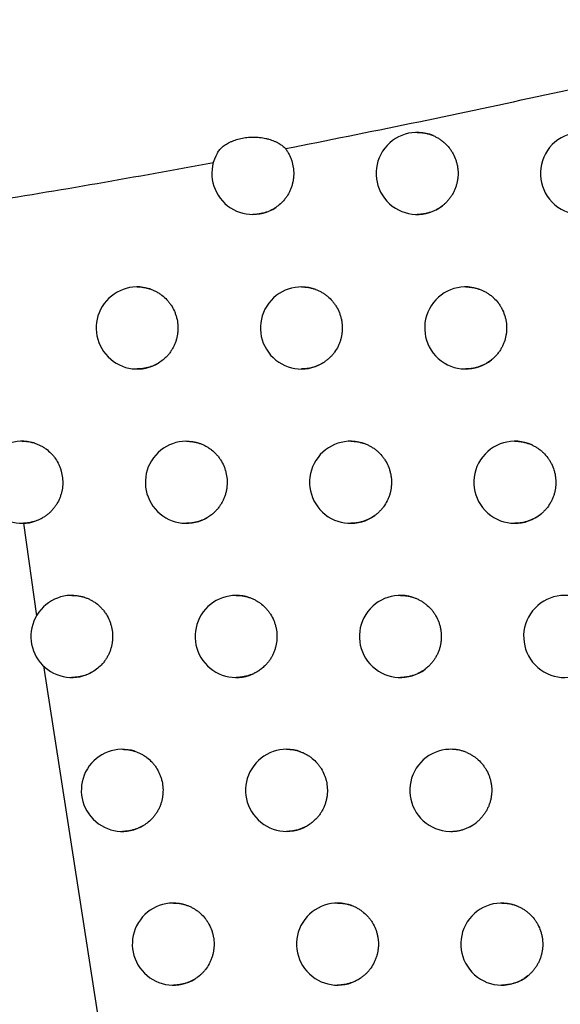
# Model space of a CAD drawing. Header units: millimetres. Extents: x -0.387 to 0.594, y -0.166 to 0.447.
# Tile 54 of 109: x 0.18998 to 0.19657, y 0.07607 to 0.08807. Entities that reach past the tile are written whole.
import ezdxf

# ---------------------------------------------------------------- set-up
doc = ezdxf.new("R2010")
doc.units = ezdxf.units.MM
doc.layers.add('FORMAT', color=7, linetype='Continuous')

msp = doc.modelspace()

# ---------------------------------------------------------------- linework, layer by layer
at = {"layer": 'FORMAT', "color": 7, "linetype": 'Continuous', "lineweight": 25}
for p, q in [((0.190031, 0.081933), (0.190188, 0.080805)), ((0.190274, 0.080194), (0.191595, 0.071673))]:
    msp.add_line(p, q, dxfattribs=at)
at = {"layer": 'FORMAT', "color": 7, "linetype": 'Continuous', "lineweight": 25, "flags": 128}
msp.add_lwpolyline([(0.193234, 0.079179), (0.193275, 0.079177), (0.193318, 0.079172), (0.19336, 0.079163), (0.193403, 0.07915), (0.193403, 0.079149), (0.193403, 0.079149)], dxfattribs=at)
at = {"layer": 'FORMAT', "color": 7, "linetype": 'Continuous', "lineweight": 25}
for centre, radius, start, end in [((0.194824, 0.086195), 0.0005000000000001, 66.973625, 307.847066), ((0.196824, 0.086195), 0.0005, 62.537885, 313.236048), ((0.192824, 0.086195), 0.0005, 150.099653, 303.716534), ((0.191415, 0.084312), 0.0005, 71.858146, 301.276838), ((0.193415, 0.084312), 0.0005000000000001, 69.460067, 304.725402), ((0.195415, 0.084312), 0.0005000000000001, 66.159161, 309.027576), ((0.190014, 0.082432), 0.0005, 73.218118, 299.230371), ((0.192014, 0.082432), 0.0005, 71.332902, 302.193396), ((0.194014, 0.082432), 0.0005, 68.795772, 305.768451), ((0.196014, 0.082432), 0.0004999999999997, 65.294101, 310.254948), ((0.19062, 0.080554), 0.0005000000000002, 72.771325, 300.07746), ((0.19262, 0.080554), 0.0005, 70.777826, 303.137973), ((0.19462, 0.080554), 0.0004999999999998, 68.092464, 306.847713), ((0.19662, 0.080554), 0.0004999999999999, 64.374547, 311.532695), ((0.191234, 0.078679), 0.0005, 72.299466, 300.948311), ((0.193234, 0.078679), 0.0005, 70.191198, 304.111997), ((0.195234, 0.078679), 0.0005, 67.347558, 307.965438), ((0.191855, 0.076806), 0.0005, 71.801213, 301.843985), ((0.193855, 0.076806), 0.0005, 69.571155, 305.117036), ((0.195855, 0.076806), 0.0005, 66.558205, 309.124139)]:
    msp.add_arc(centre, radius, start, end, dxfattribs=at)
for points, knots in [([(0.2131564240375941, 0.067949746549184), (0.2122123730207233, 0.0711026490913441), (0.2103032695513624, 0.0774785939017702), (0.2076708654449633, 0.0871488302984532), (0.2052006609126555, 0.0969424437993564), (0.2029306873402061, 0.1067916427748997), (0.2008588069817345, 0.1166829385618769), (0.1989864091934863, 0.1266097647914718), (0.1973131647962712, 0.1365706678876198), (0.1958400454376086, 0.1465700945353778), (0.1942829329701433, 0.1588667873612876), (0.1928230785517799, 0.1734813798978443), (0.1917175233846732, 0.1904400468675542), (0.1911460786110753, 0.2074602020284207), (0.191254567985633, 0.2188258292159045), (0.1913088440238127, 0.2245119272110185)], [0, 0, 0, 0, 0.0622011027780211, 0.1257859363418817, 0.1893965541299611, 0.2530847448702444, 0.3167987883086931, 0.3803835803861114, 0.4439938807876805, 0.5076814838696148, 0.5713950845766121, 0.6782397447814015, 0.7852056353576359, 0.892540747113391, 0.9999999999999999, 0.9999999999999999, 0.9999999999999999, 0.9999999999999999]), ([(0.1953760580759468, 0.2224772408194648), (0.1953392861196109, 0.2192291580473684), (0.1952644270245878, 0.2126168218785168), (0.1954034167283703, 0.2026384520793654), (0.1957349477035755, 0.192543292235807), (0.1962762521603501, 0.1824499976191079), (0.1970219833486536, 0.1723712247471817), (0.197972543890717, 0.162313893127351), (0.1991271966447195, 0.1522793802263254), (0.2004868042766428, 0.1422634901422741), (0.2023550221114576, 0.1303335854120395), (0.2048900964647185, 0.1165178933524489), (0.2082999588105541, 0.1008548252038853), (0.2121855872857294, 0.085271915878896), (0.2152034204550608, 0.0749877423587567), (0.2167131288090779, 0.0698429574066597)], [0, 0, 0, 0, 0.0629734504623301, 0.1281992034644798, 0.1934519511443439, 0.2587859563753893, 0.3241471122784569, 0.3893728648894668, 0.4546256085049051, 0.5199596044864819, 0.5853207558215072, 0.6887198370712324, 0.7922265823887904, 0.8960587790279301, 1, 1, 1, 1]), ([(0.1932198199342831, 0.0864969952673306), (0.1937297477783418, 0.0865984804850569), (0.1947498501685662, 0.0868015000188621), (0.1962843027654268, 0.0871290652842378), (0.1978221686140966, 0.0874691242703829), (0.1988504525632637, 0.0877043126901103), (0.1993647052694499, 0.0878219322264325)], [0, 0, 0, 0, 0.2497114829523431, 0.4995437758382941, 0.7497179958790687, 1, 1, 1, 1]), ([(0.1923904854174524, 0.0864442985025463), (0.1923997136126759, 0.0864582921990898), (0.1924136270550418, 0.0864793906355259), (0.1924399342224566, 0.0865058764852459), (0.1924694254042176, 0.086531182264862), (0.1925040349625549, 0.0865543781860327), (0.1925427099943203, 0.0865748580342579), (0.1925841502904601, 0.086593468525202), (0.1926291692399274, 0.0866089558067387), (0.1926766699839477, 0.0866208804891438), (0.1927135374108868, 0.0866279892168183), (0.1927512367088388, 0.0866331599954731), (0.1927894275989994, 0.0866363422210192), (0.1928282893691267, 0.086637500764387), (0.1928670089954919, 0.0866365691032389), (0.1929053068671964, 0.0866335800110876), (0.1929430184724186, 0.0866285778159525), (0.1929803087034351, 0.0866214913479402), (0.1930163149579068, 0.0866124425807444), (0.1930506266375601, 0.0866016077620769), (0.1930831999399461, 0.0865890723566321), (0.1931142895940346, 0.0865747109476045), (0.1931493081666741, 0.0865553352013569), (0.1931865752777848, 0.0865299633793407), (0.1932086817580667, 0.0865080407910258), (0.1932198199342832, 0.0864969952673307)], [0, 0, 0, 0, 0.0711580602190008, 0.1072857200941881, 0.1439460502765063, 0.2150869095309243, 0.2511870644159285, 0.2878006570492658, 0.3597024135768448, 0.3961835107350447, 0.4331794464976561, 0.4694385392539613, 0.5062080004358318, 0.5432362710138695, 0.5807962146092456, 0.6173087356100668, 0.6540751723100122, 0.6916451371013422, 0.7294941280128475, 0.7658941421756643, 0.8025509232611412, 0.8400238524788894, 0.8777816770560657, 0.9384212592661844, 1, 1, 1, 1]), ([(0.1948239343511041, 0.0866950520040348), (0.1948380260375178, 0.0866947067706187), (0.1948663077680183, 0.0866940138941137), (0.194908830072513, 0.0866883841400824), (0.1949512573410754, 0.0866792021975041), (0.1949883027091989, 0.0866678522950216), (0.1950107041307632, 0.0866587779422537), (0.1950195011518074, 0.0866552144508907)], [0, 0, 0, 0, 0.2108214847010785, 0.423114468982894, 0.6400735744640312, 0.8586571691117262, 1, 1, 1, 1]), ([(0.1950195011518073, 0.0866552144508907), (0.1950318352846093, 0.086649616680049), (0.1950565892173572, 0.0866383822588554), (0.1950921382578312, 0.0866174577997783), (0.1951263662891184, 0.086593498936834), (0.1951689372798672, 0.0865578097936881), (0.1952068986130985, 0.0865168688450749), (0.195239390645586, 0.0864716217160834), (0.1952680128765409, 0.0864237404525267), (0.1952905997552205, 0.0863723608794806), (0.1953066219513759, 0.0863187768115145), (0.1953152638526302, 0.086277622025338), (0.1953204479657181, 0.0862360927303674), (0.1953222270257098, 0.0861943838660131), (0.1953205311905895, 0.0861521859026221), (0.1953153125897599, 0.086110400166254), (0.1953067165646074, 0.0860695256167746), (0.1952948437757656, 0.0860296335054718), (0.195279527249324, 0.0859904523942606), (0.195261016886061, 0.0859528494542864), (0.1952396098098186, 0.0859172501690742), (0.1952154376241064, 0.0858836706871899), (0.195188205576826, 0.0858519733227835), (0.195159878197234, 0.0858239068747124), (0.1951398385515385, 0.0858076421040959), (0.1951307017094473, 0.0858002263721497)], [0, 0, 0, 0, 0.0395182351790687, 0.0793109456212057, 0.1199692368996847, 0.1609265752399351, 0.240457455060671, 0.2808256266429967, 0.3217820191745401, 0.4013302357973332, 0.4417071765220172, 0.4826724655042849, 0.5222082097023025, 0.5620184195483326, 0.6026942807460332, 0.6436692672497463, 0.683207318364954, 0.7230199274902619, 0.763698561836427, 0.8046764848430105, 0.8442093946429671, 0.8840168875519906, 0.9246905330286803, 0.9656635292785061, 1, 1, 1, 1]), ([(0.1932198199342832, 0.0864969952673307), (0.1932277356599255, 0.0864858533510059), (0.1932436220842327, 0.0864634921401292), (0.1932640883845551, 0.0864272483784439), (0.1932819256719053, 0.086389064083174), (0.1933012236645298, 0.0863364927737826), (0.1933139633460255, 0.0862817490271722), (0.1933198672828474, 0.0862260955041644), (0.1933208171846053, 0.0861840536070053), (0.1933183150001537, 0.0861423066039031), (0.1933124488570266, 0.0861010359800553), (0.1933030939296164, 0.086059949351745), (0.1932903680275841, 0.0860199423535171), (0.1932744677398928, 0.0859813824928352), (0.1932555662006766, 0.0859445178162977), (0.1932334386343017, 0.0859089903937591), (0.1932022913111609, 0.0858674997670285), (0.1931596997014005, 0.0858217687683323), (0.1931209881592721, 0.0857934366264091), (0.1931014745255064, 0.0857791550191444)], [0, 0, 0, 0, 0.0504022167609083, 0.1011544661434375, 0.1530105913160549, 0.2052481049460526, 0.3066832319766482, 0.3581696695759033, 0.4104065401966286, 0.4608138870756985, 0.5115712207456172, 0.56343245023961, 0.6156751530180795, 0.6660806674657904, 0.7172056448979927, 0.768696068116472, 0.8209375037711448, 0.9097385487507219, 1, 1, 1, 1]), ([(0.189517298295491, 0.0858390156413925), (0.1899873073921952, 0.0859153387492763), (0.1909275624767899, 0.0860680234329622), (0.191870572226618, 0.0862419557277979), (0.1923421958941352, 0.0863289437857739)], [0, 0, 0, 0, 0.4998740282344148, 1, 1, 1, 1]), ([(0.1873096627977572, 0.0860241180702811), (0.1874233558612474, 0.0851984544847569), (0.1879918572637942, 0.0810698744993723), (0.1894526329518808, 0.0716757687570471), (0.1915467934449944, 0.0605223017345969), (0.1935492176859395, 0.0513926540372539), (0.1947684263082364, 0.0461877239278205), (0.1954107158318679, 0.0435928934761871), (0.1957318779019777, 0.0422954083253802)], [0, 0, 0, 0, 0.0561086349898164, 0.2805609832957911, 0.6399562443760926, 0.8199378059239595, 0.9099640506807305, 1, 1, 1, 1]), ([(0.1931014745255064, 0.0857791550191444), (0.1930998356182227, 0.0857780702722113), (0.1930866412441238, 0.0857693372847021), (0.1930610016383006, 0.0857541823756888), (0.1930232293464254, 0.0857358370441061), (0.1929836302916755, 0.085720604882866), (0.1929427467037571, 0.0857087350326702), (0.1929010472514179, 0.0857004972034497), (0.1928614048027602, 0.085695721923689), (0.1928355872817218, 0.0856954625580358), (0.1928239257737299, 0.0856953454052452)], [0, 0, 0, 0, 0.0199673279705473, 0.1607512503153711, 0.3024832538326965, 0.4471798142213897, 0.5928909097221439, 0.7364279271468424, 0.8809472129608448, 1, 1, 1, 1]), ([(0.1951307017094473, 0.0858002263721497), (0.1951189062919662, 0.0857915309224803), (0.1950959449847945, 0.0857746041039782), (0.195059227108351, 0.0857532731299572), (0.195021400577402, 0.0857350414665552), (0.19498171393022, 0.0857199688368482), (0.1949408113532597, 0.0857082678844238), (0.1948991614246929, 0.0857002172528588), (0.194860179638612, 0.0856956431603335), (0.1948349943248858, 0.085695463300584), (0.1948239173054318, 0.0856953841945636)], [0, 0, 0, 0, 0.132600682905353, 0.2581243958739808, 0.3844989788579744, 0.5135392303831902, 0.6434937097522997, 0.7709356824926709, 0.8992527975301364, 1, 1, 1, 1]), ([(0.1914153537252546, 0.0848123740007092), (0.1914275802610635, 0.0848121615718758), (0.1914530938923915, 0.084811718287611), (0.1914919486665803, 0.0848070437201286), (0.191531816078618, 0.0847994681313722), (0.1915579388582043, 0.0847915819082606), (0.1915710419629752, 0.0847876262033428)], [0, 0, 0, 0, 0.2321142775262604, 0.4843627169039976, 0.7413579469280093, 0.9999999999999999, 0.9999999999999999, 0.9999999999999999, 0.9999999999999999]), ([(0.1934153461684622, 0.0848124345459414), (0.1934291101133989, 0.0848121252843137), (0.1934571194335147, 0.084811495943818), (0.1934994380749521, 0.0848059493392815), (0.1935420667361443, 0.0847968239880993), (0.1935724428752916, 0.0847874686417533), (0.1935885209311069, 0.0847815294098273), (0.1935907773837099, 0.0847806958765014)], [0, 0, 0, 0, 0.2308190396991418, 0.469711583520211, 0.7138607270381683, 0.9598421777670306, 0.9999999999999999, 0.9999999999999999, 0.9999999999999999, 0.9999999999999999]), ([(0.1954153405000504, 0.0848124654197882), (0.1954154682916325, 0.0848124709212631), (0.1954296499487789, 0.0848130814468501), (0.1954580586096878, 0.0848109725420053), (0.1955005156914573, 0.0848058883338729), (0.1955428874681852, 0.0847965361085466), (0.195582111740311, 0.0847845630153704), (0.1956065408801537, 0.0847743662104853), (0.1956174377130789, 0.0847698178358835)], [0, 0, 0, 0, 0.0018493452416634, 0.2052308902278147, 0.4100319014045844, 0.6193329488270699, 0.8302001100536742, 1, 1, 1, 1]), ([(0.1915710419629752, 0.0847876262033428), (0.1915836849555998, 0.0847831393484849), (0.1916090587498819, 0.0847741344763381), (0.1916459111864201, 0.0847564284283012), (0.1916817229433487, 0.0847355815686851), (0.1917267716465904, 0.0847037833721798), (0.1917677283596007, 0.0846663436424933), (0.1918036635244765, 0.0846241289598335), (0.1918360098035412, 0.0845789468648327), (0.1918627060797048, 0.0845297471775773), (0.1918831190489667, 0.0844777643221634), (0.1918991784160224, 0.084424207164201), (0.1919085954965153, 0.0843687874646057), (0.1919111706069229, 0.0843128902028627), (0.1919096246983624, 0.0842708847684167), (0.1919046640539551, 0.0842293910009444), (0.1918963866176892, 0.0841885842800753), (0.1918846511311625, 0.0841481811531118), (0.1918696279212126, 0.0841090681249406), (0.1918515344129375, 0.0840715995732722), (0.1918305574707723, 0.0840360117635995), (0.1918064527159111, 0.0840019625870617), (0.1917739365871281, 0.0839636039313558), (0.1917311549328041, 0.08392252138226), (0.1916937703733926, 0.0838976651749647), (0.1916749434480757, 0.083885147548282)], [0, 0, 0, 0, 0.0360019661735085, 0.0722539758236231, 0.1092945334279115, 0.1466075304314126, 0.2190618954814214, 0.2558381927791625, 0.2931503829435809, 0.3656198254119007, 0.4024037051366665, 0.4397235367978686, 0.512211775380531, 0.5490053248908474, 0.5863351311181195, 0.6223583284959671, 0.6586316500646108, 0.6956938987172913, 0.7330287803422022, 0.7690498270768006, 0.8055850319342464, 0.8423814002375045, 0.8797144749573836, 0.9394240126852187, 1, 1, 1, 1]), ([(0.1935907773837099, 0.0847806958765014), (0.1936032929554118, 0.0847756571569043), (0.1936284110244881, 0.0847655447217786), (0.1936646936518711, 0.0847462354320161), (0.1936997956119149, 0.0847238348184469), (0.1937437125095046, 0.0846900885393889), (0.1937832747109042, 0.0846508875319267), (0.1938175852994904, 0.0846071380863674), (0.1938481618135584, 0.0845605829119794), (0.1938728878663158, 0.0845102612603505), (0.1938911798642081, 0.0844574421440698), (0.1939015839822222, 0.0844167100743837), (0.1939085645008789, 0.0843754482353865), (0.1939121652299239, 0.0843338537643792), (0.1939123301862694, 0.0842916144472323), (0.193908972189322, 0.0842496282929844), (0.1939022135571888, 0.0842084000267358), (0.1938921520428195, 0.0841680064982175), (0.1938786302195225, 0.0841281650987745), (0.1938563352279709, 0.0840770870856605), (0.1938278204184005, 0.0840292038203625), (0.1937938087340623, 0.0839855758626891), (0.1937652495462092, 0.0839548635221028), (0.1937341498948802, 0.083926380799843), (0.1937115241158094, 0.0839098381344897), (0.1937001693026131, 0.0839015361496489)], [0, 0, 0, 0, 0.037719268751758, 0.07570051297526, 0.1145079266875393, 0.1536007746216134, 0.2295112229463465, 0.2680417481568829, 0.3071337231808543, 0.3830603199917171, 0.4215989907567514, 0.4606992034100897, 0.4984355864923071, 0.536433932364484, 0.5752584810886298, 0.6143685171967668, 0.6521082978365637, 0.690110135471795, 0.7289385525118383, 0.7680526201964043, 0.8439975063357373, 0.8825459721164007, 0.9216567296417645, 0.9606832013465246, 1, 1, 1, 1]), ([(0.1956174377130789, 0.0847698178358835), (0.1956297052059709, 0.0847640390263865), (0.1956543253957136, 0.0847524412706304), (0.1956896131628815, 0.0847309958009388), (0.195723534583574, 0.0847065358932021), (0.1957656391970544, 0.0846702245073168), (0.1958030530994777, 0.0846287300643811), (0.1958349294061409, 0.084583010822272), (0.1958628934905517, 0.0845347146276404), (0.1958847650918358, 0.0844830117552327), (0.1959000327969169, 0.0844291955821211), (0.1959107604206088, 0.0843742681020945), (0.1959146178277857, 0.0843181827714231), (0.1959115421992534, 0.0842623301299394), (0.1959038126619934, 0.084206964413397), (0.1958892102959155, 0.0841528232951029), (0.19586813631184, 0.084101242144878), (0.195848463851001, 0.0840627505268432), (0.1958248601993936, 0.0840251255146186), (0.1957970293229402, 0.0839887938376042), (0.1957657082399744, 0.083954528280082), (0.1957420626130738, 0.0839342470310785), (0.1957301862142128, 0.0839240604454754)], [0, 0, 0, 0, 0.0402059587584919, 0.0806911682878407, 0.1220570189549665, 0.1637271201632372, 0.2446420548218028, 0.2857127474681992, 0.3273819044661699, 0.408314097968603, 0.4493935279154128, 0.4910715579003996, 0.5720211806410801, 0.6131096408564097, 0.6547970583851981, 0.7357506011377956, 0.7768412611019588, 0.8185311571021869, 0.8629110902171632, 0.9076673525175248, 0.953624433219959, 1, 1, 1, 1]), ([(0.1916749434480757, 0.083885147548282), (0.1916641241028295, 0.083878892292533), (0.1916424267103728, 0.083866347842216), (0.1916080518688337, 0.0838506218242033), (0.1915723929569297, 0.0838372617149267), (0.1915342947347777, 0.0838262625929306), (0.1914940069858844, 0.0838181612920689), (0.1914538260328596, 0.0838132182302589), (0.1914274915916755, 0.0838128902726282), (0.1914153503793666, 0.0838127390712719)], [0, 0, 0, 0, 0.1368603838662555, 0.2744633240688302, 0.4143658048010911, 0.5550497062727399, 0.7101882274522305, 0.866385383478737, 1, 1, 1, 1]), ([(0.193700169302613, 0.0839015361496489), (0.1936959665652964, 0.0838986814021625), (0.1936802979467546, 0.083888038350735), (0.1936519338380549, 0.0838713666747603), (0.1936141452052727, 0.083853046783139), (0.1935745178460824, 0.0838378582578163), (0.1935336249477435, 0.0838260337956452), (0.1934919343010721, 0.0838178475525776), (0.193452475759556, 0.0838131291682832), (0.1934268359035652, 0.0838128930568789), (0.1934153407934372, 0.083812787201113)], [0, 0, 0, 0, 0.0501202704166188, 0.1868580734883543, 0.3245183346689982, 0.4650645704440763, 0.6065990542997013, 0.7458513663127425, 0.886057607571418, 1, 1, 1, 1]), ([(0.1957301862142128, 0.0839240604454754), (0.1957230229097, 0.0839184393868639), (0.1957086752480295, 0.0839071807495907), (0.1956821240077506, 0.0838891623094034), (0.1956502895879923, 0.0838704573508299), (0.1956124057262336, 0.0838523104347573), (0.1955727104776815, 0.083837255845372), (0.1955317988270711, 0.0838255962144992), (0.195490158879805, 0.0838175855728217), (0.1954513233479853, 0.0838130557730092), (0.1954262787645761, 0.0838128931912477), (0.1954153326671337, 0.0838128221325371)], [0, 0, 0, 0, 0.0799159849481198, 0.1600668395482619, 0.2818169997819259, 0.4043936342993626, 0.5295606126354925, 0.6556164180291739, 0.779112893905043, 0.9034580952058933, 1, 1, 1, 1]), ([(0.1900142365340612, 0.0829306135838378), (0.1900238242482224, 0.0829310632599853), (0.190062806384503, 0.0829328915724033), (0.1901114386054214, 0.0829240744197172), (0.1901492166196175, 0.0829135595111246), (0.190158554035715, 0.0829109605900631)], [0, 0, 0, 0, 0.1971454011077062, 0.801562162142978, 1, 1, 1, 1]), ([(0.190158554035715, 0.0829109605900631), (0.1901712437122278, 0.0829067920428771), (0.1901967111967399, 0.0828984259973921), (0.190233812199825, 0.0828816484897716), (0.1902699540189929, 0.0828617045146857), (0.190315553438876, 0.0828310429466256), (0.1903572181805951, 0.0827946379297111), (0.190394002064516, 0.0827533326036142), (0.1904272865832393, 0.0827089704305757), (0.1904550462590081, 0.0826604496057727), (0.1904766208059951, 0.0826089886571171), (0.1904939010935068, 0.082555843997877), (0.1905046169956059, 0.0825006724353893), (0.1905085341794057, 0.0824448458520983), (0.1905078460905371, 0.0823889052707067), (0.1905002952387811, 0.0823333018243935), (0.1904861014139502, 0.0822794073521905), (0.1904675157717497, 0.0822269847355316), (0.1904425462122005, 0.0821772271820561), (0.190411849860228, 0.0821313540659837), (0.1903859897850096, 0.0820990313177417), (0.1903576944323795, 0.0820692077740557), (0.1903270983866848, 0.0820420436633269), (0.1902940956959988, 0.0820171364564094), (0.190270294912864, 0.082003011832), (0.190258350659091, 0.0819959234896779)], [0, 0, 0, 0, 0.0350681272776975, 0.0703798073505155, 0.1064595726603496, 0.142804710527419, 0.2133797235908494, 0.2492021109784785, 0.2855465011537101, 0.3561355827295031, 0.3919650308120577, 0.4283165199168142, 0.4989241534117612, 0.5347631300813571, 0.5711244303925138, 0.6417421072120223, 0.6775863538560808, 0.7139532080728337, 0.7845684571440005, 0.8204116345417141, 0.8567775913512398, 0.8919448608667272, 0.92735761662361, 0.9635449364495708, 1, 1, 1, 1]), ([(0.1920141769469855, 0.0829321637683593), (0.1920269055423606, 0.0829319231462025), (0.1920532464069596, 0.0829314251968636), (0.192093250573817, 0.0829264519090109), (0.192134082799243, 0.0829184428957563), (0.1921608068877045, 0.0829101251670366), (0.1921742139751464, 0.0829059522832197)], [0, 0, 0, 0, 0.2348458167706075, 0.4859956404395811, 0.7421314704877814, 1, 1, 1, 1]), ([(0.1921742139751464, 0.0829059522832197), (0.1921868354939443, 0.0829013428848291), (0.1922121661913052, 0.0828920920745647), (0.1922489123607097, 0.08287402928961), (0.192284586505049, 0.082852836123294), (0.1923294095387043, 0.082820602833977), (0.192370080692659, 0.0827827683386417), (0.19240567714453, 0.0827402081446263), (0.1924376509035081, 0.0826947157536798), (0.1924639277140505, 0.0826452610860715), (0.1924838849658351, 0.082593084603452), (0.1924994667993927, 0.0825393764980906), (0.192508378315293, 0.0824838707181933), (0.1925104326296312, 0.0824279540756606), (0.1925084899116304, 0.0823859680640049), (0.1925031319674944, 0.0823445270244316), (0.1924944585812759, 0.0823038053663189), (0.1924823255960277, 0.0822635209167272), (0.192466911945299, 0.0822245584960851), (0.1924484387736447, 0.0821872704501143), (0.1924270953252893, 0.0821518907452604), (0.1924026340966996, 0.0821180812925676), (0.1923710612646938, 0.0820816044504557), (0.1923311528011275, 0.0820436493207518), (0.192297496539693, 0.0820206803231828), (0.192280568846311, 0.0820091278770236)], [0, 0, 0, 0, 0.0364115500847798, 0.0730759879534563, 0.1105379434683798, 0.1482754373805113, 0.2215540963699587, 0.2587487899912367, 0.2964854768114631, 0.3697791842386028, 0.4069814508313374, 0.4447257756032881, 0.5180378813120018, 0.5552496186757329, 0.5930037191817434, 0.6294359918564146, 0.6661212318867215, 0.7036043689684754, 0.7413632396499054, 0.777793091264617, 0.8147429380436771, 0.8519569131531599, 0.8897136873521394, 0.9445305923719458, 1, 1, 1, 1]), ([(0.194014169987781, 0.0829322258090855), (0.1940280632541, 0.0829319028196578), (0.1940561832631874, 0.0829312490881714), (0.1940985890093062, 0.08292566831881), (0.1941411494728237, 0.0829165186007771), (0.1941732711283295, 0.0829066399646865), (0.194191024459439, 0.0828999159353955), (0.1941950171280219, 0.0828984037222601)], [0, 0, 0, 0, 0.2256909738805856, 0.4567991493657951, 0.6929912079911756, 0.9309546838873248, 1, 1, 1, 1]), ([(0.1941950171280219, 0.0828984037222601), (0.1942074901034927, 0.0828932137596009), (0.1942325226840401, 0.0828827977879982), (0.1942686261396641, 0.0828630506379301), (0.1943035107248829, 0.0828402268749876), (0.1943470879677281, 0.0828059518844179), (0.1943862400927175, 0.0827662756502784), (0.1944200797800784, 0.082722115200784), (0.1944501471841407, 0.0826751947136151), (0.1944743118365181, 0.082624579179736), (0.1944920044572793, 0.0825715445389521), (0.1945019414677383, 0.082530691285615), (0.1945084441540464, 0.0824893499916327), (0.1945115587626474, 0.0824477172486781), (0.1945112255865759, 0.0824054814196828), (0.1945073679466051, 0.0823635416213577), (0.1945001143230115, 0.0823224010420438), (0.1944895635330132, 0.0822821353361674), (0.1944755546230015, 0.082242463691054), (0.1944526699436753, 0.0821917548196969), (0.1944235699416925, 0.0821442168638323), (0.1943890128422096, 0.0821009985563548), (0.1943616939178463, 0.0820723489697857), (0.194334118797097, 0.0820473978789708), (0.1943156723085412, 0.0820335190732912), (0.1943064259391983, 0.0820265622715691)], [0, 0, 0, 0, 0.0382507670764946, 0.0767672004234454, 0.1161214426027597, 0.1557651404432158, 0.2327452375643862, 0.2718186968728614, 0.311461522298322, 0.3884577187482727, 0.4275393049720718, 0.4671903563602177, 0.5054579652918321, 0.5439912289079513, 0.5833623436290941, 0.6230229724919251, 0.6612936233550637, 0.6998300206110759, 0.7392046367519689, 0.7788689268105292, 0.8556018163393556, 0.894972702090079, 0.9346333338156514, 0.9672347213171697, 1, 1, 1, 1]), ([(0.1960141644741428, 0.0829322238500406), (0.1960144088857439, 0.0829322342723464), (0.1960286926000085, 0.082932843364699), (0.1960571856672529, 0.0829307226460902), (0.1960995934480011, 0.0829256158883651), (0.1961419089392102, 0.0829162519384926), (0.1961834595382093, 0.0829035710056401), (0.1962100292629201, 0.0828921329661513), (0.1962231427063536, 0.0828864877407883)], [0, 0, 0, 0, 0.0034131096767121, 0.1994663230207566, 0.3968877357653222, 0.5986456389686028, 0.8019122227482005, 1, 1, 1, 1]), ([(0.1962231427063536, 0.0828864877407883), (0.1962353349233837, 0.0828805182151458), (0.1962598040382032, 0.0828685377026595), (0.1962948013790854, 0.0828465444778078), (0.1963283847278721, 0.0828215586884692), (0.1963699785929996, 0.0827845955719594), (0.1964067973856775, 0.0827425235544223), (0.1964380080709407, 0.0826963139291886), (0.1964652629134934, 0.0826475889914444), (0.1964863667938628, 0.0825955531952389), (0.1965008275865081, 0.0825415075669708), (0.1965107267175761, 0.0824864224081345), (0.1965137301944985, 0.0824302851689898), (0.1965097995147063, 0.0823744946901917), (0.196503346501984, 0.0823329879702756), (0.1964935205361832, 0.0822923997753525), (0.196480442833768, 0.0822528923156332), (0.1964639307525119, 0.0822142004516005), (0.1964378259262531, 0.0821650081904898), (0.1964056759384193, 0.0821195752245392), (0.1963685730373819, 0.0820785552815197), (0.1963477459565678, 0.0820600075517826), (0.1963372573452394, 0.0820506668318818)], [0, 0, 0, 0, 0.0409452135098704, 0.082174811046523, 0.1243012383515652, 0.1667375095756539, 0.2491402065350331, 0.2909660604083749, 0.3334013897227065, 0.4158212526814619, 0.4576558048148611, 0.5000999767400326, 0.5825366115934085, 0.6243798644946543, 0.6668330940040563, 0.7077964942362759, 0.7490443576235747, 0.7911894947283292, 0.8336447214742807, 0.9158980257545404, 0.9576458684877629, 1, 1, 1, 1]), ([(0.1963372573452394, 0.0820506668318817), (0.1963287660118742, 0.0820437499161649), (0.1963117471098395, 0.0820298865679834), (0.1962822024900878, 0.0820096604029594), (0.1962487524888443, 0.0819900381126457), (0.1962108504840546, 0.0819719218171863), (0.196171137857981, 0.0819568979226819), (0.1961302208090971, 0.0819452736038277), (0.1960885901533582, 0.0819373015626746), (0.1960498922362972, 0.0819328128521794), (0.1960249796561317, 0.0819326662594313), (0.1960141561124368, 0.081932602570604)], [0, 0, 0, 0, 0.0931878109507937, 0.186773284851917, 0.3048351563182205, 0.4236995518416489, 0.5450802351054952, 0.667324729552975, 0.7869754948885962, 0.9074491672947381, 1, 1, 1, 1]), ([(0.190258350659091, 0.0819959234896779), (0.1902368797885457, 0.0819850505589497), (0.190193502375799, 0.0819630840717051), (0.1901319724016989, 0.081945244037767), (0.1900775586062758, 0.0819353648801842), (0.1900467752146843, 0.0819334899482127), (0.1900313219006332, 0.081932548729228)], [0, 0, 0, 0, 0.3022297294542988, 0.6105920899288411, 0.8045165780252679, 1, 1, 1, 1]), ([(0.192280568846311, 0.0820091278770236), (0.192269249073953, 0.0820023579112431), (0.1922465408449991, 0.0819887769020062), (0.1922103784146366, 0.0819718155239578), (0.1921727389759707, 0.0819574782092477), (0.1921332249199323, 0.0819460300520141), (0.1920922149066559, 0.0819378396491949), (0.1920522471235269, 0.0819329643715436), (0.1920261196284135, 0.0819326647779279), (0.1920141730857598, 0.0819325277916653)], [0, 0, 0, 0, 0.1403271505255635, 0.2815057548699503, 0.4253332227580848, 0.5700637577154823, 0.720653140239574, 0.8722713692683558, 1, 1, 1, 1]), ([(0.1943064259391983, 0.0820265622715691), (0.1942996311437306, 0.0820218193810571), (0.1942814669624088, 0.0820091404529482), (0.1942503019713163, 0.0819909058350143), (0.1942124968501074, 0.0819726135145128), (0.1941728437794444, 0.0819574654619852), (0.1941319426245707, 0.0819456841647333), (0.1940902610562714, 0.0819375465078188), (0.1940509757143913, 0.0819328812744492), (0.1940255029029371, 0.0819326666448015), (0.1940141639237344, 0.0819325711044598)], [0, 0, 0, 0, 0.0793600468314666, 0.2121491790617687, 0.3458356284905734, 0.482330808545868, 0.6197883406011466, 0.7548730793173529, 0.8908840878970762, 1, 1, 1, 1]), ([(0.190620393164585, 0.0810541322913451), (0.1906445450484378, 0.0810533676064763), (0.1906946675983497, 0.081051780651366), (0.1907433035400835, 0.0810387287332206), (0.190768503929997, 0.081031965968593)], [0, 0, 0, 0, 0.4818566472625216, 1, 1, 1, 1]), ([(0.190768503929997, 0.081031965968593), (0.1907811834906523, 0.0810276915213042), (0.1908066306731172, 0.081019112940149), (0.190843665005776, 0.0810020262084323), (0.1908797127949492, 0.0809817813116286), (0.1909251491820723, 0.0809507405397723), (0.1909665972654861, 0.0809139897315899), (0.1910031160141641, 0.0808723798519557), (0.191036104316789, 0.0808277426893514), (0.1910635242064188, 0.0807789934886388), (0.191084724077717, 0.0807273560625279), (0.1911016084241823, 0.0806740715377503), (0.1911118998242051, 0.0806188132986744), (0.1911153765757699, 0.0805629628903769), (0.1911145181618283, 0.0805209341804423), (0.191110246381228, 0.0804793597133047), (0.1911026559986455, 0.0804384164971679), (0.1910916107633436, 0.0803978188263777), (0.1910772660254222, 0.0803584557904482), (0.1910598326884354, 0.0803206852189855), (0.1910394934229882, 0.0802847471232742), (0.1910160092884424, 0.0802502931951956), (0.1909822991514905, 0.0802090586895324), (0.1909354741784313, 0.0801632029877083), (0.1908926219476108, 0.0801356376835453), (0.1908709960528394, 0.0801217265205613)], [0, 0, 0, 0, 0.0354176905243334, 0.0710813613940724, 0.107520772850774, 0.1442282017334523, 0.215506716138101, 0.2516861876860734, 0.2883928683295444, 0.3596854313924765, 0.3958719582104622, 0.4325857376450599, 0.5038965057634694, 0.5400923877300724, 0.5768158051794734, 0.6122541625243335, 0.6479385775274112, 0.6843990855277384, 0.7211277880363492, 0.7565646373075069, 0.7925072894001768, 0.8287068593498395, 0.8654344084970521, 0.9320898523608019, 1, 1, 1, 1]), ([(0.1926203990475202, 0.0810543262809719), (0.1926336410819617, 0.0810540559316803), (0.1926608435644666, 0.0810535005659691), (0.192702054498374, 0.0810482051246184), (0.1927439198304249, 0.0810397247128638), (0.1927712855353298, 0.0810309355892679), (0.192785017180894, 0.0810265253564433)], [0, 0, 0, 0, 0.2372637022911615, 0.4873995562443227, 0.7427858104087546, 1, 1, 1, 1]), ([(0.192785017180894, 0.0810265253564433), (0.1927976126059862, 0.0810217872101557), (0.1928228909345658, 0.0810122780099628), (0.1928595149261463, 0.080993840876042), (0.1928950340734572, 0.0809722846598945), (0.1929396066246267, 0.080939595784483), (0.1929799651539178, 0.0809013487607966), (0.1930151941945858, 0.080858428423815), (0.1930467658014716, 0.0808126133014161), (0.1930725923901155, 0.0807628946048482), (0.193092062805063, 0.0807105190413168), (0.1931071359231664, 0.0806566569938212), (0.1931155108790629, 0.080601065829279), (0.1931170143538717, 0.0805451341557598), (0.1931146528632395, 0.0805031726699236), (0.1931088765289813, 0.0804617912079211), (0.1930997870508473, 0.0804211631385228), (0.1930872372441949, 0.0803810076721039), (0.1930714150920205, 0.0803422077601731), (0.1930525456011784, 0.0803051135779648), (0.1930308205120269, 0.0802699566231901), (0.1930059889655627, 0.080236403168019), (0.1929754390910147, 0.0802018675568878), (0.1929385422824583, 0.0801671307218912), (0.1929087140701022, 0.0801462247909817), (0.1928937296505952, 0.0801357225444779)], [0, 0, 0, 0, 0.0368470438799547, 0.0739499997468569, 0.1118600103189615, 0.1500488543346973, 0.2242039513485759, 0.2618435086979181, 0.3000315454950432, 0.3742016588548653, 0.4118487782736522, 0.4500444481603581, 0.5242325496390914, 0.5618889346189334, 0.6000941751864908, 0.6369614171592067, 0.6740846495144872, 0.7120153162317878, 0.7502250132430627, 0.7870895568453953, 0.8244803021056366, 0.8621383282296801, 0.9003456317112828, 0.9499379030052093, 1, 1, 1, 1]), ([(0.1946203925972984, 0.0810543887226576), (0.194634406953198, 0.0810540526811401), (0.1946626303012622, 0.081053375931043), (0.19470511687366, 0.0810477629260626), (0.1947476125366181, 0.0810385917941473), (0.1947815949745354, 0.0810281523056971), (0.1948011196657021, 0.081020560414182), (0.1948069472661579, 0.0810182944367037)], [0, 0, 0, 0, 0.2203523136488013, 0.4437649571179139, 0.6720907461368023, 0.9021278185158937, 1, 1, 1, 1]), ([(0.1948069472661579, 0.0810182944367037), (0.1948193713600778, 0.0810129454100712), (0.1948443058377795, 0.081002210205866), (0.1948802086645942, 0.0809820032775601), (0.1949148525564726, 0.0809587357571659), (0.1949580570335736, 0.0809239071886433), (0.1949967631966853, 0.08088373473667), (0.1950300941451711, 0.0808391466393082), (0.1950596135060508, 0.0807918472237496), (0.1950831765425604, 0.080740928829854), (0.1951002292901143, 0.0806876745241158), (0.1951096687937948, 0.0806466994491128), (0.1951156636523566, 0.0806052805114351), (0.1951182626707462, 0.0805636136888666), (0.1951174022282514, 0.0805213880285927), (0.1951130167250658, 0.0804795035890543), (0.1951052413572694, 0.0804384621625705), (0.1950941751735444, 0.0803983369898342), (0.1950796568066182, 0.0803588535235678), (0.1950619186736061, 0.0803208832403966), (0.1950412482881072, 0.0802848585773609), (0.1950177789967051, 0.0802507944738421), (0.1949912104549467, 0.0802185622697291), (0.1949592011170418, 0.0801854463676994), (0.1949342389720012, 0.0801654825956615), (0.1949202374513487, 0.0801542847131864)], [0, 0, 0, 0, 0.038819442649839, 0.0779085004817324, 0.1178478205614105, 0.1580808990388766, 0.2362054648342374, 0.2758598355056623, 0.3160920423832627, 0.3942326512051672, 0.4338951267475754, 0.4741355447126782, 0.5129715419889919, 0.5520771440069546, 0.5920330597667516, 0.6322827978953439, 0.671121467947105, 0.7102298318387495, 0.7501888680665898, 0.790441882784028, 0.829276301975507, 0.8683804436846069, 0.9083353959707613, 0.9485843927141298, 1, 1, 1, 1]), ([(0.1928937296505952, 0.0801357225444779), (0.1928936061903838, 0.0801356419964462), (0.1928818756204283, 0.0801279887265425), (0.1928578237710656, 0.0801137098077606), (0.1928200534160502, 0.0800953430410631), (0.1927804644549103, 0.0800800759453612), (0.1927395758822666, 0.0800681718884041), (0.192697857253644, 0.080059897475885), (0.192658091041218, 0.0800550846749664), (0.1926321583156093, 0.080054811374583), (0.1926203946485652, 0.0800546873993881)], [0, 0, 0, 0, 0.0015236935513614, 0.1447737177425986, 0.2889871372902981, 0.4362119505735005, 0.5844669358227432, 0.7306395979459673, 0.8778120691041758, 1, 1, 1, 1]), ([(0.1949202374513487, 0.0801542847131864), (0.1949108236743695, 0.0801475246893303), (0.1948901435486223, 0.0801326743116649), (0.1948560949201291, 0.0801128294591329), (0.1948182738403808, 0.0800945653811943), (0.1947785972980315, 0.0800794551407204), (0.1947376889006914, 0.080067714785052), (0.1946960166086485, 0.0800596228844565), (0.1946568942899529, 0.080055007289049), (0.194631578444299, 0.080054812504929), (0.1946203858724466, 0.0800547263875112)], [0, 0, 0, 0, 0.1077330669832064, 0.2366673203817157, 0.3664742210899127, 0.4990139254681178, 0.6324904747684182, 0.7635195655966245, 0.8954479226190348, 1, 1, 1, 1]), ([(0.1908709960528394, 0.0801217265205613), (0.1908504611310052, 0.0801108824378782), (0.1908090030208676, 0.0800889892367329), (0.1907372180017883, 0.0800667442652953), (0.1906736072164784, 0.0800543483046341), (0.190632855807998, 0.0800558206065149), (0.1906204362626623, 0.080056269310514)], [0, 0, 0, 0, 0.2643042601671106, 0.5336058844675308, 0.857860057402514, 1, 1, 1, 1]), ([(0.1912340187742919, 0.0791788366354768), (0.1912458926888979, 0.0791786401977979), (0.1912707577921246, 0.0791782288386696), (0.1913086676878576, 0.0791737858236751), (0.1913476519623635, 0.0791665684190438), (0.1913732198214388, 0.0791590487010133), (0.1913860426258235, 0.0791552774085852)], [0, 0, 0, 0, 0.2310373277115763, 0.4838140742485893, 0.7411221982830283, 1, 1, 1, 1]), ([(0.1954265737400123, 0.0791403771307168), (0.1954148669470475, 0.0791449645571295), (0.1953913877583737, 0.0791541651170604), (0.1953537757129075, 0.0791649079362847), (0.1953141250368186, 0.0791730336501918), (0.1952736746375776, 0.0791781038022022), (0.1952468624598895, 0.0791785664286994), (0.195233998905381, 0.0791787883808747)], [0, 0, 0, 0, 0.1902989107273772, 0.3816642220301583, 0.592322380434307, 0.8044103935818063, 1, 1, 1, 1]), ([(0.1913860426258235, 0.0791552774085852), (0.1913987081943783, 0.0791508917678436), (0.1914241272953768, 0.0791420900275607), (0.1914610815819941, 0.0791246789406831), (0.1914970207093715, 0.0791041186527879), (0.1915422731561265, 0.0790726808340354), (0.1915834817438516, 0.0790355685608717), (0.1916197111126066, 0.078993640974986), (0.1916523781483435, 0.0789487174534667), (0.1916794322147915, 0.0788997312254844), (0.1917002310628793, 0.0788479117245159), (0.191716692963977, 0.0787944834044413), (0.1917265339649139, 0.0787391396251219), (0.1917295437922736, 0.0786832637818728), (0.1917283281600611, 0.0786412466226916), (0.1917236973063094, 0.0785997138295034), (0.1917157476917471, 0.0785588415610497), (0.1917043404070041, 0.0785183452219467), (0.1916896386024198, 0.0784791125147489), (0.191671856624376, 0.0784414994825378), (0.1916511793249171, 0.0784057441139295), (0.1916273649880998, 0.0783715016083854), (0.1915944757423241, 0.0783320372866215), (0.1915502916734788, 0.0782891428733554), (0.1915109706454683, 0.0782632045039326), (0.1914911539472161, 0.0782501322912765)], [0, 0, 0, 0, 0.0357871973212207, 0.0718229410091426, 0.1086425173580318, 0.1457329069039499, 0.2177550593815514, 0.2543119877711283, 0.2914016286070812, 0.3634378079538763, 0.4000017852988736, 0.4370985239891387, 0.5091525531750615, 0.545725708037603, 0.5828319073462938, 0.618639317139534, 0.654695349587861, 0.6915355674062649, 0.7286467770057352, 0.7644524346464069, 0.8007691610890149, 0.8373454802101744, 0.8744552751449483, 0.9367289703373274, 1, 1, 1, 1]), ([(0.1934034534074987, 0.0791493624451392), (0.1934160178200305, 0.0791444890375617), (0.1934412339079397, 0.0791347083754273), (0.1934777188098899, 0.0791158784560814), (0.1935130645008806, 0.0790939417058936), (0.1935573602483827, 0.0790607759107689), (0.1935973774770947, 0.0790220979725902), (0.1936322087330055, 0.07897880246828), (0.1936633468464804, 0.0789326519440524), (0.1936886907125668, 0.0788826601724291), (0.1937076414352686, 0.0788300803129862), (0.1937221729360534, 0.0787760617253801), (0.1937299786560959, 0.0787203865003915), (0.1937308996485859, 0.0786644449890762), (0.1937280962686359, 0.07862251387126), (0.1937218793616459, 0.0785811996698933), (0.1937123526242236, 0.0785406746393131), (0.1936993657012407, 0.0785006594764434), (0.1936831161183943, 0.0784620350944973), (0.1936638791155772, 0.0784252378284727), (0.1936417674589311, 0.078390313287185), (0.1936165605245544, 0.0783570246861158), (0.1935870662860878, 0.0783244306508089), (0.1935533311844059, 0.0782930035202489), (0.1935274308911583, 0.0782743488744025), (0.193514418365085, 0.078264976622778)], [0, 0, 0, 0, 0.0373109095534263, 0.0748809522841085, 0.1132682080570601, 0.151937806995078, 0.2270264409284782, 0.2651398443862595, 0.3038086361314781, 0.3789122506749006, 0.4170332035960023, 0.4557096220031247, 0.5308308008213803, 0.5689608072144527, 0.6076465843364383, 0.6449771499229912, 0.6825669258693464, 0.720974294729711, 0.7596642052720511, 0.7969917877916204, 0.8345786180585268, 0.8729832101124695, 0.9116704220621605, 0.9556224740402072, 1, 1, 1, 1]), ([(0.1954265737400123, 0.0791403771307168), (0.1954389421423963, 0.0791348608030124), (0.19546376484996, 0.0791237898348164), (0.1954994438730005, 0.0791031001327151), (0.1955338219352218, 0.0790793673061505), (0.1955766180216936, 0.0790439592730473), (0.1956148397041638, 0.0790032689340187), (0.1956476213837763, 0.07895823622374), (0.195676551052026, 0.078910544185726), (0.1956994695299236, 0.0788593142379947), (0.1957158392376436, 0.0788058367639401), (0.1957247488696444, 0.0787647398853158), (0.1957302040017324, 0.0787232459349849), (0.1957322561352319, 0.0786815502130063), (0.1957308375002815, 0.0786393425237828), (0.1957258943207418, 0.078597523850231), (0.1957175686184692, 0.0785565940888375), (0.1957059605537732, 0.0785166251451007), (0.1956909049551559, 0.078477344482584), (0.1956726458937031, 0.0784396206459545), (0.1956514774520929, 0.0784038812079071), (0.1956275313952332, 0.078370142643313), (0.1956005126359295, 0.0783382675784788), (0.1955718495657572, 0.0783094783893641), (0.1955512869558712, 0.0782926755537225), (0.1955415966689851, 0.0782847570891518)], [0, 0, 0, 0, 0.0394328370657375, 0.0791395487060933, 0.119709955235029, 0.1605787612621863, 0.2399377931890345, 0.2802187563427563, 0.3210866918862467, 0.4004617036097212, 0.4407507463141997, 0.4816268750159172, 0.5210759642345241, 0.5607989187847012, 0.6013856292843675, 0.6422708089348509, 0.6817221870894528, 0.7214475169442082, 0.7620369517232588, 0.8029250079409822, 0.8423717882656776, 0.8820925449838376, 0.9226775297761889, 0.9635611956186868, 1, 1, 1, 1]), ([(0.1914911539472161, 0.0782501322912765), (0.1914805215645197, 0.0782440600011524), (0.1914592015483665, 0.0782318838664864), (0.1914254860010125, 0.0782165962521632), (0.1913905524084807, 0.0782035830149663), (0.1913529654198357, 0.0781927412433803), (0.1913129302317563, 0.0781846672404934), (0.1912726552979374, 0.0781796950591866), (0.1912462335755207, 0.0781793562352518), (0.1912340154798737, 0.0781791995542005)], [0, 0, 0, 0, 0.1355132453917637, 0.2717306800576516, 0.4101253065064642, 0.5492589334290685, 0.7061531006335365, 0.8641175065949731, 0.9999999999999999, 0.9999999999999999, 0.9999999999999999, 0.9999999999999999]), ([(0.193514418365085, 0.078264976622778), (0.1935117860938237, 0.0782632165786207), (0.1934976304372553, 0.0782537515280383), (0.1934709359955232, 0.0782380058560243), (0.1934331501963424, 0.0782196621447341), (0.1933935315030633, 0.0782044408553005), (0.1933526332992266, 0.0781925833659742), (0.1933109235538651, 0.0781843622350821), (0.1932713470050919, 0.0781796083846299), (0.1932455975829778, 0.0781793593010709), (0.1932340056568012, 0.0781792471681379)], [0, 0, 0, 0, 0.0317986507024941, 0.1710047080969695, 0.3111486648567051, 0.4542259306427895, 0.5983072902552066, 0.7401861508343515, 0.8830364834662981, 1, 1, 1, 1]), ([(0.1952339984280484, 0.07817916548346), (0.1952460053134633, 0.0781793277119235), (0.1952721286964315, 0.0781796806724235), (0.1953124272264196, 0.0781845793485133), (0.1953546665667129, 0.0781930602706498), (0.1953955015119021, 0.0782051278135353), (0.1954345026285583, 0.0782202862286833), (0.1954716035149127, 0.0782384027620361), (0.1955076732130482, 0.0782595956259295), (0.1955302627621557, 0.0782763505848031), (0.1955415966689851, 0.0782847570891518)], [0, 0, 0, 0, 0.1088664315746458, 0.2368607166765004, 0.3676098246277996, 0.4993116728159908, 0.6223989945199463, 0.7462864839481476, 0.872703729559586, 1, 1, 1, 1]), ([(0.1918550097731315, 0.077305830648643), (0.191867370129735, 0.0773056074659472), (0.1918930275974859, 0.077305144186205), (0.1919320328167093, 0.0773004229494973), (0.1919719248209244, 0.0772928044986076), (0.1919980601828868, 0.0772848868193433), (0.1920111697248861, 0.0772809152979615)], [0, 0, 0, 0, 0.233917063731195, 0.4855620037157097, 0.7419570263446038, 1, 1, 1, 1]), ([(0.1920111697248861, 0.0772809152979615), (0.1920238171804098, 0.0772764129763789), (0.1920491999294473, 0.0772673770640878), (0.1920860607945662, 0.0772496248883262), (0.1921218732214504, 0.0772287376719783), (0.1921557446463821, 0.0772047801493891), (0.192197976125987, 0.077169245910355), (0.1922357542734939, 0.0771283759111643), (0.1922680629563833, 0.0770831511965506), (0.1922965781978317, 0.0770353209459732), (0.1923191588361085, 0.0769839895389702), (0.1923351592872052, 0.0769304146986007), (0.1923467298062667, 0.0768756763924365), (0.1923515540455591, 0.0768196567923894), (0.1923494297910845, 0.0767637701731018), (0.192344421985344, 0.0767222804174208), (0.1923360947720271, 0.0766814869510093), (0.1923243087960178, 0.0766411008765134), (0.1923092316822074, 0.0766020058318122), (0.1922850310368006, 0.0765520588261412), (0.1922547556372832, 0.0765054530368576), (0.1922209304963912, 0.0764655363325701), (0.192188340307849, 0.0764325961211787), (0.1921551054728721, 0.0764047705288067), (0.1921279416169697, 0.0763871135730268), (0.1921188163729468, 0.076381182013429)], [0, 0, 0, 0, 0.0361799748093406, 0.0726112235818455, 0.1098349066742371, 0.1473323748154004, 0.1835123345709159, 0.2571011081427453, 0.2945978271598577, 0.330784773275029, 0.4043876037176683, 0.4418914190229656, 0.4780870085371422, 0.5517076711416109, 0.5892207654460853, 0.625420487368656, 0.6618715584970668, 0.6991154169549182, 0.7366332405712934, 0.7728309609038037, 0.8464566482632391, 0.8839727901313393, 0.9126681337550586, 0.9706623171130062, 1, 1, 1, 1]), ([(0.1938550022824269, 0.0773058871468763), (0.1938688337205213, 0.0773055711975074), (0.1938969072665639, 0.0773049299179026), (0.1939392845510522, 0.0772993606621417), (0.1939819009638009, 0.0772902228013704), (0.1940119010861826, 0.0772809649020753), (0.1940276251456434, 0.077275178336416), (0.1940295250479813, 0.0772744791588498)], [0, 0, 0, 0, 0.2332086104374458, 0.4733414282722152, 0.7187588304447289, 0.9660182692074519, 1, 1, 1, 1]), ([(0.1940295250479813, 0.0772744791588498), (0.1940420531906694, 0.0772694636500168), (0.1940671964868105, 0.0772593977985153), (0.1941035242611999, 0.0772401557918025), (0.1941386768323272, 0.077217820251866), (0.1941826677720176, 0.0771841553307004), (0.1942223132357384, 0.0771450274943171), (0.1942567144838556, 0.0771013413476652), (0.1942873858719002, 0.077054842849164), (0.1943122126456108, 0.0770045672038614), (0.1943306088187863, 0.0769517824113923), (0.1943410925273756, 0.0769110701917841), (0.1943481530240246, 0.0768698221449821), (0.1943518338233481, 0.0768282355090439), (0.194352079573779, 0.0767859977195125), (0.194348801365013, 0.076744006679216), (0.1943421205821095, 0.076702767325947), (0.1943321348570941, 0.076662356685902), (0.1943186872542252, 0.0766224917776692), (0.1942964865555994, 0.0765713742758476), (0.1942680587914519, 0.0765234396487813), (0.1942341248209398, 0.0764797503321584), (0.1942058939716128, 0.0764492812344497), (0.1941754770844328, 0.0764212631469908), (0.1941536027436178, 0.076405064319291), (0.1941426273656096, 0.0763969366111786)], [0, 0, 0, 0, 0.0378059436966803, 0.0758744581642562, 0.1147710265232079, 0.1539536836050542, 0.2300385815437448, 0.2686576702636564, 0.3078395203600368, 0.3839393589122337, 0.4225659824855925, 0.4617554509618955, 0.4995772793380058, 0.5376616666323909, 0.5765741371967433, 0.6157727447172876, 0.6535977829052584, 0.6916854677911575, 0.7306015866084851, 0.7698039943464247, 0.8459210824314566, 0.8845569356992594, 0.9237563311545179, 0.9617449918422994, 1, 1, 1, 1]), ([(0.1958549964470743, 0.0773059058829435), (0.1958551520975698, 0.0773059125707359), (0.1958693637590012, 0.0773065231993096), (0.1958978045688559, 0.0773044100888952), (0.1959402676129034, 0.0772993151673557), (0.1959826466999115, 0.0772899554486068), (0.1960207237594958, 0.0772783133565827), (0.1960440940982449, 0.0772686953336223), (0.1960539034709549, 0.0772646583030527)], [0, 0, 0, 0, 0.002290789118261, 0.2091603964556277, 0.4174740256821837, 0.6303658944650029, 0.844851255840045, 1, 1, 1, 1]), ([(0.1960539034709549, 0.0772646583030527), (0.1960662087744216, 0.0772589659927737), (0.1960909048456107, 0.0772475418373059), (0.1961263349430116, 0.077226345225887), (0.1961604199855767, 0.0772021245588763), (0.1962027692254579, 0.0771661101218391), (0.1962404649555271, 0.0771248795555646), (0.1962726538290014, 0.0770793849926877), (0.1963009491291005, 0.0770312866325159), (0.1963231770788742, 0.0769797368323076), (0.1963388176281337, 0.0769260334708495), (0.1963471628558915, 0.0768848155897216), (0.1963520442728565, 0.0768432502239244), (0.1963535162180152, 0.0768015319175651), (0.1963515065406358, 0.0767593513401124), (0.1963459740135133, 0.0767176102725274), (0.1963370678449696, 0.0766768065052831), (0.1963248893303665, 0.0766370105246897), (0.1963092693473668, 0.0765979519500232), (0.1962904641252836, 0.0765604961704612), (0.1962687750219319, 0.0765250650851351), (0.1962443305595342, 0.0764916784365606), (0.1962168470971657, 0.0764601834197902), (0.1961917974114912, 0.0764358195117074), (0.1961757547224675, 0.0764224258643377), (0.1961704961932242, 0.0764180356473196)], [0, 0, 0, 0, 0.040095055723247, 0.0804685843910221, 0.1217203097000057, 0.1632754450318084, 0.2439672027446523, 0.2849246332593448, 0.3264788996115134, 0.4071865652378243, 0.4481520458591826, 0.4897144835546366, 0.5298254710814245, 0.570214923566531, 0.6114826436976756, 0.6530538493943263, 0.6931667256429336, 0.7335581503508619, 0.7748281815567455, 0.8164018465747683, 0.8565097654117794, 0.8968962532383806, 0.9381614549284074, 0.9797303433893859, 1, 1, 1, 1]), ([(0.1961704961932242, 0.0764180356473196), (0.1961632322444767, 0.0764123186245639), (0.1961486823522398, 0.0764008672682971), (0.196121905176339, 0.0763826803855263), (0.1960899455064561, 0.0763639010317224), (0.1960520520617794, 0.0763457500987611), (0.1960123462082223, 0.0763306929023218), (0.1959714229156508, 0.0763190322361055), (0.1959297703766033, 0.0763110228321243), (0.1958909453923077, 0.0763064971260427), (0.1958659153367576, 0.0763063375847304), (0.19585498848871, 0.0763062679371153)], [0, 0, 0, 0, 0.0809315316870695, 0.1621081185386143, 0.2835918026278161, 0.405900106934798, 0.5307930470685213, 0.6565729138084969, 0.7797985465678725, 0.9038712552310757, 1, 1, 1, 1]), ([(0.1921188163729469, 0.0763811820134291), (0.19210768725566, 0.0763746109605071), (0.1920853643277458, 0.0763614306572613), (0.1920498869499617, 0.0763449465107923), (0.1920130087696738, 0.0763309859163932), (0.1919740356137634, 0.0763197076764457), (0.1919332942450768, 0.0763115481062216), (0.1918932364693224, 0.0763066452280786), (0.1918670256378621, 0.0763063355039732), (0.1918550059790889, 0.0763061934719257)], [0, 0, 0, 0, 0.1390142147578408, 0.2788365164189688, 0.4211681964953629, 0.5643542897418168, 0.7166994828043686, 0.8700851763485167, 1, 1, 1, 1]), ([(0.1941426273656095, 0.0763969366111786), (0.1941374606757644, 0.0763933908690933), (0.1941208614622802, 0.0763819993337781), (0.1940914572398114, 0.07636474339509), (0.1940536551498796, 0.0763464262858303), (0.1940140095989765, 0.076331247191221), (0.193973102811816, 0.0763194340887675), (0.1939314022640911, 0.0763112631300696), (0.193892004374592, 0.0763065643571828), (0.1938664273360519, 0.0763063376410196), (0.1938549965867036, 0.0763062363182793)], [0, 0, 0, 0, 0.0611290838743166, 0.1963916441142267, 0.332567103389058, 0.4715991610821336, 0.6116096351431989, 0.7493156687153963, 0.8879655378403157, 1, 1, 1, 1])]:
    msp.add_open_spline(points, degree=3, knots=knots, dxfattribs=at)

doc.saveas('drawing.dxf')
